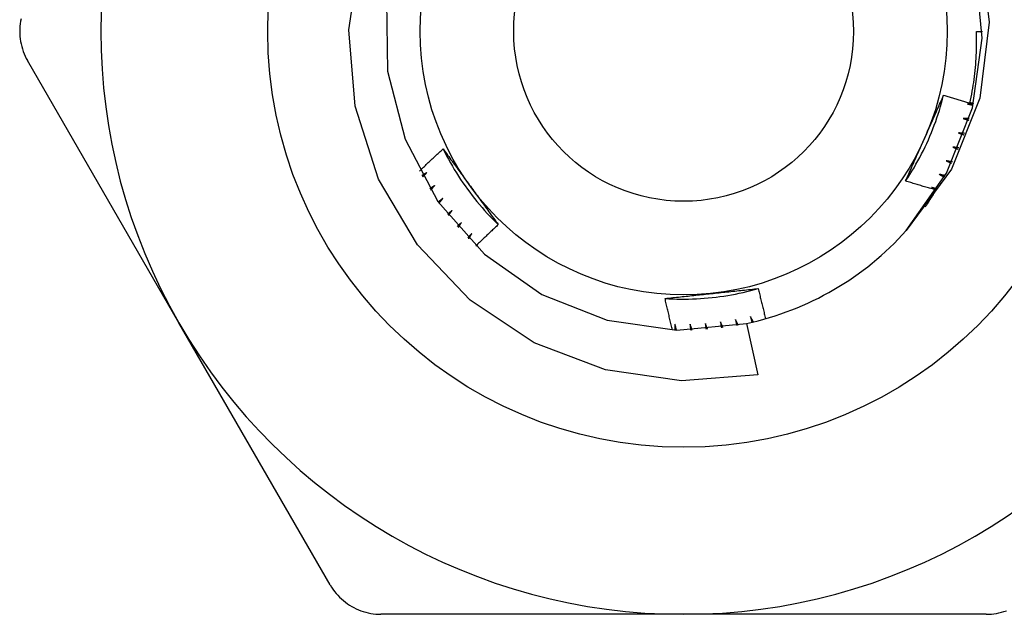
# Model space of a CAD drawing. Header units: inches. Extents: x 2.8 to 80.3, y 4.6 to 43.1.
# Tile 42 of 83: x 4.98 to 5.311, y 31.039 to 31.238. Entities that reach past the tile are written whole.
import ezdxf

# ---------------------------------------------------------------- set-up
doc = ezdxf.new("R2010")
doc.units = ezdxf.units.IN
doc.header["$MEASUREMENT"] = 0
doc.layers.add('Visible Edges(ANSI)', color=7, linetype='Continuous', lineweight=25)
doc.layers.add('Visible Tangent Edges(ANSI)', color=7, linetype='Continuous', lineweight=25)

msp = doc.modelspace()

# ---------------------------------------------------------------- linework, layer by layer
at = {"layer": 'Visible Edges(ANSI)'}
for p, q in [((5.30153, 31.23453), (5.3035, 31.23453)), ((5.03348, 31.1366), (4.98262, 31.22469)), ((5.08434, 31.04851), (5.03348, 31.1366)), ((5.22429, 31.1364), (5.22803, 31.11908)), ((5.20311, 31.03866), (5.10139, 31.03866)), ((5.30483, 31.03866), (5.20311, 31.03866))]:
    msp.add_line(p, q, dxfattribs=at)
at = {"layer": 'Visible Edges(ANSI)', "flags": 128}
for points in [[(5.30266, 31.26304), (5.30584, 31.23759), (5.3026, 31.21213), (5.29311, 31.18828), (5.27792, 31.16759)], [(5.22803, 31.11908), (5.20237, 31.11711), (5.17688, 31.12078), (5.15285, 31.12993), (5.1314, 31.14418), (5.11368, 31.16279), (5.10054, 31.18492), (5.0927, 31.20941), (5.0906, 31.23503), (5.09437, 31.26048)], [(5.27792, 31.16759), (5.29148, 31.1869), (5.30016, 31.20885), (5.30347, 31.23222), (5.30124, 31.25571)], [(5.10323, 31.24471), (5.10361, 31.22111), (5.10949, 31.19826), (5.12055, 31.17741), (5.13617, 31.15971), (5.15548, 31.14615), (5.17743, 31.13748), (5.20079, 31.13416), (5.22429, 31.1364)], [(4.98045, 31.23877), (4.98029, 31.23792), (4.98015, 31.23707), (4.98006, 31.23622), (4.98, 31.23537), (4.97999, 31.23453), (4.98, 31.23369), (4.98006, 31.23284), (4.98015, 31.23199), (4.98029, 31.23114), (4.98045, 31.23029), (4.98066, 31.22945), (4.9809, 31.22862), (4.98117, 31.2278), (4.98149, 31.22699), (4.98183, 31.22621), (4.98221, 31.22544), (4.98262, 31.22469)], [(5.29933, 31.21044), (5.29954, 31.21143), (5.29974, 31.21242), (5.29993, 31.21341), (5.30011, 31.21441), (5.30028, 31.2154), (5.30044, 31.2164), (5.30059, 31.2174), (5.30072, 31.2184), (5.30085, 31.2194), (5.30097, 31.22041), (5.30108, 31.22141), (5.30117, 31.22242), (5.30126, 31.22342), (5.30134, 31.22443), (5.3014, 31.22544), (5.30146, 31.22645), (5.3015, 31.22746), (5.30154, 31.22847), (5.30157, 31.22948), (5.30158, 31.23049), (5.30158, 31.2315), (5.30158, 31.23251), (5.30156, 31.23352), (5.30153, 31.23453)], [(5.27771, 31.18425), (5.27844, 31.18535), (5.27915, 31.18646), (5.27985, 31.18759), (5.28053, 31.18872), (5.28119, 31.18986), (5.28184, 31.19101), (5.28247, 31.19217), (5.28308, 31.19334), (5.28367, 31.19451), (5.28425, 31.1957), (5.28481, 31.19689), (5.28536, 31.19809), (5.28588, 31.1993), (5.28639, 31.20052), (5.28688, 31.20175), (5.28735, 31.20298), (5.28781, 31.20422), (5.28825, 31.20546), (5.28866, 31.20671), (5.28906, 31.20797), (5.28944, 31.20923), (5.28981, 31.2105), (5.29015, 31.21177), (5.29048, 31.21305)], [(5.28403, 31.1985), (5.2843, 31.19911), (5.28457, 31.19972), (5.28485, 31.20033), (5.28512, 31.20094), (5.28539, 31.20155), (5.28566, 31.20216), (5.28593, 31.20276), (5.2862, 31.20337), (5.28647, 31.20398), (5.28674, 31.20458), (5.28701, 31.20519), (5.28728, 31.2058), (5.28754, 31.2064), (5.28781, 31.20701), (5.28808, 31.20761), (5.28835, 31.20822), (5.28861, 31.20882), (5.28888, 31.20942), (5.28915, 31.21003), (5.28941, 31.21063), (5.28968, 31.21124), (5.28995, 31.21184), (5.29021, 31.21244), (5.29048, 31.21305)], [(5.29048, 31.21305), (5.29084, 31.21293), (5.29121, 31.21282), (5.29158, 31.21271), (5.29195, 31.2126), (5.29232, 31.21248), (5.29268, 31.21237), (5.29305, 31.21226), (5.29342, 31.21215), (5.29379, 31.21204), (5.29416, 31.21193), (5.29453, 31.21182), (5.2949, 31.21171), (5.29527, 31.21161), (5.29563, 31.2115), (5.296, 31.21139), (5.29637, 31.21128), (5.29674, 31.21117), (5.29711, 31.21107), (5.29748, 31.21096), (5.29785, 31.21086), (5.29822, 31.21075), (5.29859, 31.21065), (5.29896, 31.21054), (5.29933, 31.21044)], [(5.30051, 31.21023), (5.30043, 31.21022), (5.30034, 31.21022), (5.30026, 31.21022), (5.30017, 31.21022), (5.30009, 31.21021), (5.3, 31.21021), (5.29992, 31.21021), (5.29983, 31.2102), (5.29975, 31.2102), (5.29966, 31.2102), (5.29958, 31.21019), (5.29949, 31.21019), (5.29941, 31.21019), (5.29932, 31.21018), (5.29924, 31.21018), (5.29915, 31.21018), (5.29907, 31.21018), (5.29898, 31.21017), (5.29889, 31.21017), (5.29881, 31.21017), (5.29872, 31.21016), (5.29864, 31.21016), (5.29855, 31.21016), (5.29847, 31.21016)], [(5.29847, 31.21016), (5.29855, 31.21014), (5.29863, 31.21012), (5.29871, 31.2101), (5.29879, 31.21008), (5.29887, 31.21007), (5.29895, 31.21005), (5.29903, 31.21003), (5.29911, 31.21001), (5.29919, 31.20999), (5.29927, 31.20998), (5.29935, 31.20996), (5.29943, 31.20994), (5.29951, 31.20992), (5.29959, 31.2099), (5.29967, 31.20989), (5.29975, 31.20987), (5.29983, 31.20985), (5.29991, 31.20983), (5.29999, 31.20981), (5.30007, 31.2098), (5.30015, 31.20978), (5.30023, 31.20976), (5.30031, 31.20974), (5.30039, 31.20972)], [(5.29937, 31.21063), (5.29942, 31.21062), (5.29947, 31.21061), (5.29952, 31.21059), (5.29957, 31.21058), (5.29962, 31.21057), (5.29966, 31.21055), (5.29971, 31.21054), (5.29976, 31.21053), (5.29981, 31.21051), (5.29986, 31.2105), (5.29991, 31.21049), (5.29996, 31.21047), (5.3, 31.21046), (5.30005, 31.21045), (5.3001, 31.21043), (5.30015, 31.21042), (5.3002, 31.21041), (5.30025, 31.21039), (5.30029, 31.21038), (5.30034, 31.21036), (5.30039, 31.21035), (5.30044, 31.21034), (5.30049, 31.21032), (5.30054, 31.21031)], [(5.29707, 31.20524), (5.29715, 31.20522), (5.29723, 31.2052), (5.29731, 31.20517), (5.29739, 31.20515), (5.29747, 31.20513), (5.29755, 31.20511), (5.29763, 31.20508), (5.29771, 31.20506), (5.29779, 31.20504), (5.29786, 31.20502), (5.29794, 31.205), (5.29802, 31.20497), (5.2981, 31.20495), (5.29818, 31.20493), (5.29826, 31.20491), (5.29834, 31.20489), (5.29842, 31.20486), (5.2985, 31.20484), (5.29857, 31.20482), (5.29865, 31.2048), (5.29873, 31.20477), (5.29881, 31.20475), (5.29889, 31.20473), (5.29897, 31.20471)], [(5.29912, 31.2052), (5.29904, 31.20521), (5.29895, 31.20521), (5.29887, 31.20521), (5.29878, 31.20521), (5.2987, 31.20521), (5.29861, 31.20521), (5.29853, 31.20521), (5.29844, 31.20522), (5.29835, 31.20522), (5.29827, 31.20522), (5.29818, 31.20522), (5.2981, 31.20522), (5.29801, 31.20522), (5.29793, 31.20522), (5.29784, 31.20522), (5.29776, 31.20523), (5.29767, 31.20523), (5.29759, 31.20523), (5.2975, 31.20523), (5.29742, 31.20523), (5.29733, 31.20523), (5.29725, 31.20524), (5.29716, 31.20524), (5.29707, 31.20524)], [(5.29543, 31.2004), (5.29551, 31.20038), (5.29558, 31.20035), (5.29566, 31.20032), (5.29574, 31.2003), (5.29582, 31.20027), (5.29589, 31.20024), (5.29597, 31.20022), (5.29605, 31.20019), (5.29613, 31.20017), (5.2962, 31.20014), (5.29628, 31.20011), (5.29636, 31.20009), (5.29644, 31.20006), (5.29652, 31.20004), (5.29659, 31.20001), (5.29667, 31.19998), (5.29675, 31.19996), (5.29683, 31.19993), (5.2969, 31.1999), (5.29698, 31.19988), (5.29706, 31.19985), (5.29714, 31.19982), (5.29721, 31.1998), (5.29729, 31.19977)], [(5.29747, 31.20026), (5.29739, 31.20027), (5.2973, 31.20027), (5.29722, 31.20028), (5.29713, 31.20028), (5.29705, 31.20029), (5.29696, 31.20029), (5.29687, 31.2003), (5.29679, 31.20031), (5.2967, 31.20031), (5.29662, 31.20032), (5.29653, 31.20032), (5.29645, 31.20033), (5.29636, 31.20034), (5.29628, 31.20034), (5.29619, 31.20035), (5.29611, 31.20035), (5.29602, 31.20036), (5.29594, 31.20037), (5.29585, 31.20037), (5.29577, 31.20038), (5.29568, 31.20038), (5.2956, 31.20039), (5.29551, 31.2004), (5.29543, 31.2004)], [(5.27772, 31.18425), (5.27798, 31.18484), (5.27824, 31.18543), (5.2785, 31.18602), (5.27876, 31.18662), (5.27902, 31.18721), (5.27928, 31.1878), (5.27954, 31.18839), (5.2798, 31.18898), (5.28006, 31.18957), (5.28033, 31.19017), (5.28059, 31.19076), (5.28085, 31.19135), (5.28112, 31.19194), (5.28138, 31.19254), (5.28164, 31.19313), (5.28191, 31.19373), (5.28217, 31.19432), (5.28244, 31.19492), (5.2827, 31.19551), (5.28297, 31.19611), (5.28323, 31.1967), (5.2835, 31.1973), (5.28376, 31.1979), (5.28403, 31.1985)], [(5.11436, 31.18759), (5.11469, 31.18791), (5.11501, 31.18822), (5.11534, 31.18853), (5.11566, 31.18885), (5.11599, 31.18916), (5.11632, 31.18948), (5.11664, 31.18979), (5.11697, 31.1901), (5.1173, 31.19041), (5.11763, 31.19073), (5.11795, 31.19104), (5.11828, 31.19135), (5.11861, 31.19166), (5.11894, 31.19197), (5.11927, 31.19228), (5.1196, 31.19259), (5.11993, 31.1929), (5.12026, 31.19321), (5.1206, 31.19352), (5.12093, 31.19382), (5.12126, 31.19413), (5.12159, 31.19444), (5.12193, 31.19475), (5.12226, 31.19505)], [(5.12226, 31.19506), (5.12285, 31.19387), (5.12346, 31.1927), (5.12408, 31.19154), (5.12472, 31.19039), (5.12538, 31.18924), (5.12605, 31.18811), (5.12674, 31.18698), (5.12745, 31.18587), (5.12817, 31.18476), (5.12891, 31.18367), (5.12966, 31.18259), (5.13043, 31.18152), (5.13121, 31.18046), (5.13201, 31.17941), (5.13283, 31.17837), (5.13366, 31.17734), (5.1345, 31.17633), (5.13536, 31.17533), (5.13624, 31.17434), (5.13713, 31.17337), (5.13803, 31.17241), (5.13894, 31.17146), (5.13988, 31.17053), (5.14082, 31.16961)], [(5.12226, 31.19505), (5.12264, 31.19453), (5.12302, 31.19401), (5.1234, 31.19349), (5.12379, 31.19297), (5.12417, 31.19245), (5.12455, 31.19193), (5.12493, 31.1914), (5.12531, 31.19088), (5.1257, 31.19036), (5.12608, 31.18984), (5.12646, 31.18931), (5.12684, 31.18879), (5.12722, 31.18826), (5.12761, 31.18774), (5.12799, 31.18721), (5.12837, 31.18669), (5.12875, 31.18616), (5.12914, 31.18563), (5.12952, 31.18511), (5.1299, 31.18458), (5.13029, 31.18405), (5.13067, 31.18352), (5.13106, 31.18299), (5.13144, 31.18246)], [(5.29353, 31.19566), (5.29361, 31.19563), (5.29368, 31.1956), (5.29376, 31.19557), (5.29384, 31.19554), (5.29391, 31.19551), (5.29399, 31.19548), (5.29407, 31.19544), (5.29414, 31.19541), (5.29422, 31.19538), (5.29429, 31.19535), (5.29437, 31.19532), (5.29445, 31.19529), (5.29452, 31.19526), (5.2946, 31.19523), (5.29468, 31.1952), (5.29475, 31.19517), (5.29483, 31.19514), (5.2949, 31.19511), (5.29498, 31.19508), (5.29506, 31.19505), (5.29513, 31.19502), (5.29521, 31.19499), (5.29528, 31.19496), (5.29536, 31.19493)], [(5.29557, 31.19541), (5.29548, 31.19542), (5.2954, 31.19543), (5.29531, 31.19544), (5.29523, 31.19545), (5.29514, 31.19546), (5.29506, 31.19547), (5.29497, 31.19548), (5.29489, 31.19549), (5.2948, 31.1955), (5.29472, 31.19551), (5.29463, 31.19552), (5.29455, 31.19553), (5.29446, 31.19554), (5.29438, 31.19555), (5.29429, 31.19556), (5.29421, 31.19557), (5.29413, 31.19558), (5.29404, 31.19559), (5.29396, 31.1956), (5.29387, 31.19561), (5.29379, 31.19562), (5.2937, 31.19563), (5.29362, 31.19565), (5.29353, 31.19566)], [(5.29139, 31.19101), (5.29147, 31.19098), (5.29154, 31.19095), (5.29162, 31.19091), (5.29169, 31.19088), (5.29177, 31.19084), (5.29184, 31.19081), (5.29191, 31.19078), (5.29199, 31.19074), (5.29206, 31.19071), (5.29214, 31.19067), (5.29221, 31.19064), (5.29229, 31.19061), (5.29236, 31.19057), (5.29244, 31.19054), (5.29251, 31.1905), (5.29259, 31.19047), (5.29266, 31.19043), (5.29273, 31.1904), (5.29281, 31.19037), (5.29288, 31.19033), (5.29296, 31.1903), (5.29303, 31.19026), (5.29311, 31.19023), (5.29318, 31.19019)], [(5.29341, 31.19066), (5.29333, 31.19068), (5.29324, 31.19069), (5.29316, 31.19071), (5.29307, 31.19072), (5.29299, 31.19074), (5.29291, 31.19075), (5.29282, 31.19076), (5.29274, 31.19078), (5.29265, 31.19079), (5.29257, 31.19081), (5.29249, 31.19082), (5.2924, 31.19084), (5.29232, 31.19085), (5.29223, 31.19087), (5.29215, 31.19088), (5.29206, 31.1909), (5.29198, 31.19091), (5.2919, 31.19093), (5.29181, 31.19094), (5.29173, 31.19096), (5.29164, 31.19097), (5.29156, 31.19098), (5.29148, 31.191), (5.29139, 31.19101)], [(5.11686, 31.18711), (5.11679, 31.18706), (5.11672, 31.18702), (5.11665, 31.18698), (5.11657, 31.18694), (5.1165, 31.1869), (5.11643, 31.18686), (5.11636, 31.18681), (5.11629, 31.18677), (5.11622, 31.18673), (5.11615, 31.18669), (5.11608, 31.18665), (5.11601, 31.18661), (5.11594, 31.18657), (5.11587, 31.18652), (5.1158, 31.18648), (5.11573, 31.18644), (5.11566, 31.1864), (5.11559, 31.18636), (5.11551, 31.18632), (5.11544, 31.18628), (5.11537, 31.18623), (5.1153, 31.18619), (5.11523, 31.18615), (5.11516, 31.18611)], [(5.11541, 31.18565), (5.11547, 31.18572), (5.11553, 31.18578), (5.11559, 31.18584), (5.11565, 31.1859), (5.11571, 31.18596), (5.11577, 31.18602), (5.11583, 31.18608), (5.11589, 31.18614), (5.11595, 31.1862), (5.11601, 31.18626), (5.11607, 31.18632), (5.11613, 31.18638), (5.11619, 31.18644), (5.11625, 31.1865), (5.11631, 31.18656), (5.11638, 31.18662), (5.11644, 31.18668), (5.1165, 31.18674), (5.11656, 31.1868), (5.11662, 31.18686), (5.11668, 31.18693), (5.11674, 31.18699), (5.1168, 31.18705), (5.11686, 31.18711)], [(5.28902, 31.18649), (5.28909, 31.18645), (5.28916, 31.18642), (5.28923, 31.18638), (5.28931, 31.18634), (5.28938, 31.1863), (5.28945, 31.18626), (5.28952, 31.18623), (5.2896, 31.18619), (5.28967, 31.18615), (5.28974, 31.18611), (5.28981, 31.18607), (5.28989, 31.18604), (5.28996, 31.186), (5.29003, 31.18596), (5.29011, 31.18592), (5.29018, 31.18588), (5.29025, 31.18585), (5.29032, 31.18581), (5.2904, 31.18577), (5.29047, 31.18573), (5.29054, 31.18569), (5.29061, 31.18566), (5.29069, 31.18562), (5.29076, 31.18558)], [(5.29101, 31.18603), (5.29093, 31.18605), (5.29084, 31.18607), (5.29076, 31.18609), (5.29068, 31.18611), (5.2906, 31.18613), (5.29051, 31.18615), (5.29043, 31.18617), (5.29035, 31.18619), (5.29026, 31.1862), (5.29018, 31.18622), (5.2901, 31.18624), (5.29001, 31.18626), (5.28993, 31.18628), (5.28985, 31.1863), (5.28976, 31.18632), (5.28968, 31.18634), (5.2896, 31.18636), (5.28951, 31.18638), (5.28943, 31.18639), (5.28935, 31.18641), (5.28926, 31.18643), (5.28918, 31.18645), (5.2891, 31.18647), (5.28902, 31.18649)], [(5.28792, 31.1812), (5.28749, 31.18132), (5.28707, 31.18145), (5.28664, 31.18157), (5.28622, 31.18169), (5.28579, 31.18181), (5.28536, 31.18194), (5.28494, 31.18206), (5.28451, 31.18219), (5.28409, 31.18231), (5.28366, 31.18244), (5.28324, 31.18256), (5.28281, 31.18269), (5.28239, 31.18282), (5.28196, 31.18295), (5.28154, 31.18307), (5.28111, 31.1832), (5.28069, 31.18333), (5.28026, 31.18346), (5.27984, 31.18359), (5.27941, 31.18372), (5.27899, 31.18385), (5.27857, 31.18399), (5.27814, 31.18412), (5.27772, 31.18425)], [(5.11943, 31.18269), (5.11937, 31.18265), (5.1193, 31.1826), (5.11923, 31.18256), (5.11916, 31.18251), (5.11909, 31.18247), (5.11902, 31.18242), (5.11896, 31.18238), (5.11889, 31.18233), (5.11882, 31.18229), (5.11875, 31.18224), (5.11868, 31.1822), (5.11861, 31.18215), (5.11855, 31.18211), (5.11848, 31.18206), (5.11841, 31.18202), (5.11834, 31.18197), (5.11827, 31.18193), (5.1182, 31.18188), (5.11814, 31.18184), (5.11807, 31.18179), (5.118, 31.18175), (5.11793, 31.1817), (5.11786, 31.18166), (5.11779, 31.18161)], [(5.11807, 31.18117), (5.11812, 31.18123), (5.11818, 31.1813), (5.11824, 31.18136), (5.1183, 31.18142), (5.11835, 31.18149), (5.11841, 31.18155), (5.11847, 31.18161), (5.11852, 31.18168), (5.11858, 31.18174), (5.11864, 31.1818), (5.11869, 31.18187), (5.11875, 31.18193), (5.11881, 31.182), (5.11886, 31.18206), (5.11892, 31.18212), (5.11898, 31.18219), (5.11904, 31.18225), (5.11909, 31.18231), (5.11915, 31.18238), (5.11921, 31.18244), (5.11926, 31.1825), (5.11932, 31.18257), (5.11938, 31.18263), (5.11943, 31.18269)], [(5.13144, 31.18246), (5.13183, 31.18192), (5.13223, 31.18138), (5.13262, 31.18084), (5.13301, 31.1803), (5.1334, 31.17976), (5.13379, 31.17922), (5.13419, 31.17869), (5.13458, 31.17815), (5.13497, 31.17761), (5.13536, 31.17708), (5.13575, 31.17654), (5.13614, 31.176), (5.13653, 31.17547), (5.13692, 31.17493), (5.13731, 31.1744), (5.1377, 31.17386), (5.13809, 31.17333), (5.13848, 31.1728), (5.13887, 31.17226), (5.13926, 31.17173), (5.13965, 31.1712), (5.14004, 31.17067), (5.14043, 31.17014), (5.14082, 31.16961)], [(5.28436, 31.17557), (5.28452, 31.1758), (5.28467, 31.17603), (5.28483, 31.17626), (5.28498, 31.17649), (5.28514, 31.17672), (5.28529, 31.17696), (5.28544, 31.17719), (5.28559, 31.17742), (5.28574, 31.17765), (5.28589, 31.17789), (5.28604, 31.17812), (5.28619, 31.17836), (5.28634, 31.17859), (5.28648, 31.17883), (5.28663, 31.17906), (5.28678, 31.1793), (5.28692, 31.17953), (5.28707, 31.17977), (5.28721, 31.18001), (5.28735, 31.18025), (5.2875, 31.18049), (5.28764, 31.18072), (5.28778, 31.18096), (5.28792, 31.1812)], [(5.28641, 31.1821), (5.28647, 31.18206), (5.28653, 31.18202), (5.2866, 31.18199), (5.28666, 31.18195), (5.28672, 31.18191), (5.28679, 31.18187), (5.28685, 31.18184), (5.28691, 31.1818), (5.28697, 31.18176), (5.28704, 31.18172), (5.2871, 31.18169), (5.28716, 31.18165), (5.28723, 31.18161), (5.28729, 31.18158), (5.28735, 31.18154), (5.28742, 31.1815), (5.28748, 31.18146), (5.28754, 31.18143), (5.28761, 31.18139), (5.28767, 31.18135), (5.28773, 31.18131), (5.28779, 31.18128), (5.28786, 31.18124), (5.28792, 31.1812)], [(5.28838, 31.18154), (5.28829, 31.18156), (5.28821, 31.18158), (5.28813, 31.18161), (5.28805, 31.18163), (5.28797, 31.18165), (5.28788, 31.18168), (5.2878, 31.1817), (5.28772, 31.18172), (5.28764, 31.18175), (5.28755, 31.18177), (5.28747, 31.18179), (5.28739, 31.18182), (5.28731, 31.18184), (5.28723, 31.18186), (5.28714, 31.18189), (5.28706, 31.18191), (5.28698, 31.18193), (5.2869, 31.18196), (5.28682, 31.18198), (5.28673, 31.182), (5.28665, 31.18203), (5.28657, 31.18205), (5.28649, 31.18207), (5.28641, 31.1821)], [(5.12224, 31.17842), (5.12217, 31.17837), (5.12211, 31.17832), (5.12204, 31.17827), (5.12197, 31.17823), (5.12191, 31.17818), (5.12184, 31.17813), (5.12178, 31.17808), (5.12171, 31.17803), (5.12164, 31.17798), (5.12158, 31.17793), (5.12151, 31.17788), (5.12145, 31.17784), (5.12138, 31.17779), (5.12131, 31.17774), (5.12125, 31.17769), (5.12118, 31.17764), (5.12112, 31.17759), (5.12105, 31.17754), (5.12098, 31.1775), (5.12092, 31.17745), (5.12085, 31.1774), (5.12079, 31.17735), (5.12072, 31.1773), (5.12065, 31.17725)], [(5.12095, 31.17683), (5.12101, 31.17689), (5.12106, 31.17696), (5.12111, 31.17703), (5.12117, 31.17709), (5.12122, 31.17716), (5.12127, 31.17723), (5.12133, 31.17729), (5.12138, 31.17736), (5.12143, 31.17743), (5.12149, 31.17749), (5.12154, 31.17756), (5.12159, 31.17762), (5.12165, 31.17769), (5.1217, 31.17776), (5.12176, 31.17782), (5.12181, 31.17789), (5.12186, 31.17796), (5.12192, 31.17802), (5.12197, 31.17809), (5.12202, 31.17816), (5.12208, 31.17822), (5.12213, 31.17829), (5.12218, 31.17835), (5.12224, 31.17842)], [(5.12526, 31.1743), (5.1252, 31.17425), (5.12513, 31.17419), (5.12507, 31.17414), (5.12501, 31.17409), (5.12494, 31.17404), (5.12488, 31.17399), (5.12482, 31.17393), (5.12475, 31.17388), (5.12469, 31.17383), (5.12463, 31.17378), (5.12456, 31.17373), (5.1245, 31.17367), (5.12444, 31.17362), (5.12437, 31.17357), (5.12431, 31.17352), (5.12425, 31.17347), (5.12418, 31.17341), (5.12412, 31.17336), (5.12406, 31.17331), (5.12399, 31.17326), (5.12393, 31.17321), (5.12387, 31.17316), (5.1238, 31.1731), (5.12374, 31.17305)], [(5.12406, 31.17264), (5.12411, 31.17271), (5.12416, 31.17278), (5.12421, 31.17285), (5.12426, 31.17292), (5.12431, 31.17299), (5.12436, 31.17306), (5.12441, 31.17312), (5.12446, 31.17319), (5.12451, 31.17326), (5.12456, 31.17333), (5.12461, 31.1734), (5.12466, 31.17347), (5.12471, 31.17354), (5.12476, 31.17361), (5.12481, 31.17368), (5.12486, 31.17375), (5.12491, 31.17382), (5.12496, 31.17388), (5.12501, 31.17395), (5.12506, 31.17402), (5.12511, 31.17409), (5.12516, 31.17416), (5.12521, 31.17423), (5.12526, 31.1743)], [(5.12849, 31.17034), (5.12843, 31.17028), (5.12837, 31.17023), (5.12831, 31.17017), (5.12825, 31.17012), (5.12819, 31.17006), (5.12813, 31.17001), (5.12807, 31.16995), (5.12801, 31.1699), (5.12795, 31.16984), (5.12789, 31.16979), (5.12782, 31.16973), (5.12776, 31.16968), (5.1277, 31.16962), (5.12764, 31.16957), (5.12758, 31.16951), (5.12752, 31.16946), (5.12746, 31.1694), (5.1274, 31.16935), (5.12734, 31.16929), (5.12728, 31.16923), (5.12722, 31.16918), (5.12716, 31.16912), (5.1271, 31.16907), (5.12704, 31.16901)], [(5.12738, 31.16862), (5.12742, 31.16869), (5.12747, 31.16876), (5.12752, 31.16884), (5.12756, 31.16891), (5.12761, 31.16898), (5.12765, 31.16905), (5.1277, 31.16912), (5.12775, 31.16919), (5.12779, 31.16927), (5.12784, 31.16934), (5.12789, 31.16941), (5.12793, 31.16948), (5.12798, 31.16955), (5.12803, 31.16962), (5.12807, 31.1697), (5.12812, 31.16977), (5.12816, 31.16984), (5.12821, 31.16991), (5.12826, 31.16998), (5.1283, 31.17005), (5.12835, 31.17012), (5.1284, 31.1702), (5.12844, 31.17027), (5.12849, 31.17034)], [(5.14082, 31.16961), (5.1405, 31.16931), (5.14018, 31.16901), (5.13986, 31.16872), (5.13955, 31.16842), (5.13923, 31.16812), (5.13891, 31.16782), (5.1386, 31.16753), (5.13828, 31.16723), (5.13796, 31.16693), (5.13765, 31.16663), (5.13733, 31.16633), (5.13702, 31.16603), (5.13671, 31.16573), (5.13639, 31.16543), (5.13608, 31.16513), (5.13576, 31.16483), (5.13545, 31.16453), (5.13514, 31.16422), (5.13483, 31.16392), (5.13452, 31.16362), (5.1342, 31.16332), (5.13389, 31.16301), (5.13358, 31.16271), (5.13327, 31.1624)], [(5.13192, 31.16655), (5.13187, 31.16649), (5.13181, 31.16644), (5.13175, 31.16638), (5.13169, 31.16632), (5.13164, 31.16626), (5.13158, 31.1662), (5.13152, 31.16614), (5.13146, 31.16609), (5.1314, 31.16603), (5.13135, 31.16597), (5.13129, 31.16591), (5.13123, 31.16585), (5.13117, 31.16579), (5.13112, 31.16574), (5.13106, 31.16568), (5.131, 31.16562), (5.13094, 31.16556), (5.13089, 31.1655), (5.13083, 31.16545), (5.13077, 31.16539), (5.13071, 31.16533), (5.13065, 31.16527), (5.1306, 31.16521), (5.13054, 31.16515)], [(5.1309, 31.16478), (5.13094, 31.16485), (5.13098, 31.16493), (5.13103, 31.165), (5.13107, 31.16508), (5.13111, 31.16515), (5.13115, 31.16522), (5.1312, 31.1653), (5.13124, 31.16537), (5.13128, 31.16544), (5.13132, 31.16552), (5.13137, 31.16559), (5.13141, 31.16567), (5.13145, 31.16574), (5.1315, 31.16581), (5.13154, 31.16589), (5.13158, 31.16596), (5.13162, 31.16604), (5.13167, 31.16611), (5.13171, 31.16618), (5.13175, 31.16626), (5.13179, 31.16633), (5.13184, 31.16641), (5.13188, 31.16648), (5.13192, 31.16655)], [(5.19687, 31.14478), (5.19819, 31.1447), (5.19951, 31.14464), (5.20082, 31.1446), (5.20214, 31.14457), (5.20346, 31.14457), (5.20478, 31.14459), (5.2061, 31.14462), (5.20742, 31.14467), (5.20874, 31.14475), (5.21005, 31.14484), (5.21137, 31.14495), (5.21268, 31.14508), (5.21399, 31.14523), (5.2153, 31.1454), (5.2166, 31.14559), (5.21791, 31.14579), (5.21921, 31.14602), (5.2205, 31.14626), (5.22179, 31.14653), (5.22308, 31.14681), (5.22437, 31.14711), (5.22565, 31.14743), (5.22692, 31.14777), (5.22819, 31.14812)], [(5.21237, 31.14643), (5.21303, 31.1465), (5.2137, 31.14657), (5.21436, 31.14664), (5.21502, 31.14671), (5.21568, 31.14678), (5.21635, 31.14685), (5.21701, 31.14692), (5.21767, 31.14699), (5.21833, 31.14706), (5.21899, 31.14713), (5.21965, 31.1472), (5.22031, 31.14727), (5.22097, 31.14734), (5.22162, 31.14741), (5.22228, 31.14748), (5.22294, 31.14755), (5.2236, 31.14762), (5.22425, 31.14769), (5.22491, 31.14776), (5.22557, 31.14784), (5.22622, 31.14791), (5.22688, 31.14798), (5.22753, 31.14805), (5.22819, 31.14812)], [(5.22819, 31.14812), (5.22828, 31.1477), (5.22838, 31.14728), (5.22848, 31.14685), (5.22858, 31.14643), (5.22868, 31.14601), (5.22878, 31.14558), (5.22888, 31.14516), (5.22898, 31.14474), (5.22908, 31.14431), (5.22918, 31.14389), (5.22928, 31.14347), (5.22938, 31.14305), (5.22949, 31.14262), (5.22959, 31.1422), (5.22969, 31.14178), (5.2298, 31.14136), (5.2299, 31.14094), (5.23001, 31.14052), (5.23012, 31.14009), (5.23022, 31.13967), (5.23033, 31.13925), (5.23044, 31.13883), (5.23054, 31.13841), (5.23065, 31.13799)], [(5.19687, 31.14477), (5.19751, 31.14484), (5.19815, 31.14492), (5.1988, 31.14499), (5.19944, 31.14506), (5.20008, 31.14513), (5.20072, 31.1452), (5.20137, 31.14527), (5.20201, 31.14533), (5.20265, 31.1454), (5.2033, 31.14547), (5.20394, 31.14554), (5.20459, 31.14561), (5.20523, 31.14568), (5.20588, 31.14575), (5.20652, 31.14582), (5.20717, 31.14588), (5.20782, 31.14595), (5.20847, 31.14602), (5.20911, 31.14609), (5.20976, 31.14616), (5.21041, 31.14623), (5.21106, 31.14629), (5.21171, 31.14636), (5.21237, 31.14643)], [(5.19938, 31.1342), (5.19927, 31.13464), (5.19916, 31.13508), (5.19905, 31.13552), (5.19895, 31.13596), (5.19884, 31.1364), (5.19873, 31.13684), (5.19862, 31.13728), (5.19851, 31.13772), (5.19841, 31.13816), (5.1983, 31.1386), (5.1982, 31.13904), (5.19809, 31.13948), (5.19799, 31.13992), (5.19788, 31.14036), (5.19778, 31.1408), (5.19768, 31.14124), (5.19757, 31.14168), (5.19747, 31.14212), (5.19737, 31.14257), (5.19727, 31.14301), (5.19717, 31.14345), (5.19707, 31.14389), (5.19697, 31.14433), (5.19687, 31.14477)], [(5.2155, 31.13689), (5.21551, 31.1368), (5.21553, 31.13672), (5.21554, 31.13664), (5.21555, 31.13656), (5.21556, 31.13648), (5.21558, 31.1364), (5.21559, 31.13632), (5.2156, 31.13624), (5.21561, 31.13616), (5.21563, 31.13608), (5.21564, 31.13599), (5.21565, 31.13591), (5.21566, 31.13583), (5.21568, 31.13575), (5.21569, 31.13567), (5.2157, 31.13559), (5.21572, 31.13551), (5.21573, 31.13543), (5.21574, 31.13535), (5.21575, 31.13527), (5.21577, 31.13518), (5.21578, 31.1351), (5.21579, 31.13502), (5.2158, 31.13494)], [(5.21632, 31.13501), (5.21628, 31.13509), (5.21625, 31.13516), (5.21622, 31.13524), (5.21618, 31.13532), (5.21615, 31.1354), (5.21611, 31.13548), (5.21608, 31.13556), (5.21604, 31.13563), (5.21601, 31.13571), (5.21598, 31.13579), (5.21594, 31.13587), (5.21591, 31.13595), (5.21587, 31.13602), (5.21584, 31.1361), (5.21581, 31.13618), (5.21577, 31.13626), (5.21574, 31.13634), (5.2157, 31.13642), (5.21567, 31.13649), (5.21564, 31.13657), (5.2156, 31.13665), (5.21557, 31.13673), (5.21553, 31.13681), (5.2155, 31.13689)], [(5.22055, 31.13766), (5.22057, 31.13758), (5.22058, 31.1375), (5.2206, 31.13742), (5.22062, 31.13734), (5.22064, 31.13726), (5.22065, 31.13718), (5.22067, 31.1371), (5.22069, 31.13702), (5.2207, 31.13694), (5.22072, 31.13686), (5.22074, 31.13678), (5.22075, 31.1367), (5.22077, 31.13662), (5.22079, 31.13654), (5.2208, 31.13646), (5.22082, 31.13638), (5.22084, 31.1363), (5.22085, 31.13622), (5.22087, 31.13614), (5.22089, 31.13606), (5.2209, 31.13598), (5.22092, 31.1359), (5.22094, 31.13581), (5.22095, 31.13573)], [(5.22147, 31.13583), (5.22143, 31.1359), (5.22139, 31.13598), (5.22135, 31.13606), (5.22131, 31.13613), (5.22127, 31.13621), (5.22124, 31.13629), (5.2212, 31.13636), (5.22116, 31.13644), (5.22112, 31.13651), (5.22108, 31.13659), (5.22105, 31.13667), (5.22101, 31.13674), (5.22097, 31.13682), (5.22093, 31.1369), (5.22089, 31.13697), (5.22086, 31.13705), (5.22082, 31.13713), (5.22078, 31.1372), (5.22074, 31.13728), (5.2207, 31.13735), (5.22066, 31.13743), (5.22063, 31.13751), (5.22059, 31.13758), (5.22055, 31.13766)], [(5.22556, 31.1387), (5.22558, 31.13862), (5.2256, 31.13854), (5.22562, 31.13846), (5.22564, 31.13838), (5.22566, 31.1383), (5.22568, 31.13822), (5.2257, 31.13814), (5.22572, 31.13806), (5.22574, 31.13798), (5.22577, 31.1379), (5.22579, 31.13782), (5.22581, 31.13775), (5.22583, 31.13767), (5.22585, 31.13759), (5.22587, 31.13751), (5.22589, 31.13743), (5.22591, 31.13735), (5.22593, 31.13727), (5.22595, 31.13719), (5.22597, 31.13711), (5.226, 31.13703), (5.22602, 31.13695), (5.22604, 31.13687), (5.22606, 31.13679)], [(5.22656, 31.13691), (5.22652, 31.13699), (5.22648, 31.13706), (5.22644, 31.13714), (5.2264, 31.13721), (5.22635, 31.13729), (5.22631, 31.13736), (5.22627, 31.13743), (5.22623, 31.13751), (5.22619, 31.13758), (5.22614, 31.13766), (5.2261, 31.13773), (5.22606, 31.1378), (5.22602, 31.13788), (5.22597, 31.13795), (5.22593, 31.13803), (5.22589, 31.1381), (5.22585, 31.13818), (5.22581, 31.13825), (5.22576, 31.13832), (5.22572, 31.1384), (5.22568, 31.13847), (5.22564, 31.13855), (5.2256, 31.13862), (5.22556, 31.1387)], [(5.2002, 31.13614), (5.2002, 31.13606), (5.2002, 31.13598), (5.2002, 31.1359), (5.2002, 31.13582), (5.2002, 31.13573), (5.2002, 31.13565), (5.2002, 31.13557), (5.2002, 31.13549), (5.2002, 31.13541), (5.2002, 31.13533), (5.2002, 31.13524), (5.2002, 31.13516), (5.2002, 31.13508), (5.2002, 31.135), (5.2002, 31.13492), (5.2002, 31.13483), (5.2002, 31.13475), (5.2002, 31.13467), (5.2002, 31.13459), (5.2002, 31.13451), (5.2002, 31.13442), (5.2002, 31.13434), (5.2002, 31.13426), (5.2002, 31.13418)], [(5.20072, 31.13416), (5.2007, 31.13425), (5.20067, 31.13433), (5.20065, 31.13441), (5.20063, 31.13449), (5.20061, 31.13458), (5.20059, 31.13466), (5.20057, 31.13474), (5.20054, 31.13482), (5.20052, 31.13491), (5.2005, 31.13499), (5.20048, 31.13507), (5.20046, 31.13515), (5.20044, 31.13524), (5.20041, 31.13532), (5.20039, 31.1354), (5.20037, 31.13548), (5.20035, 31.13557), (5.20033, 31.13565), (5.20031, 31.13573), (5.20029, 31.13581), (5.20026, 31.1359), (5.20024, 31.13598), (5.20022, 31.13606), (5.2002, 31.13614)], [(5.20531, 31.13613), (5.20531, 31.13604), (5.20532, 31.13596), (5.20532, 31.13588), (5.20533, 31.1358), (5.20533, 31.13572), (5.20534, 31.13564), (5.20534, 31.13555), (5.20534, 31.13547), (5.20535, 31.13539), (5.20535, 31.13531), (5.20536, 31.13523), (5.20536, 31.13514), (5.20537, 31.13506), (5.20537, 31.13498), (5.20537, 31.1349), (5.20538, 31.13482), (5.20538, 31.13473), (5.20539, 31.13465), (5.20539, 31.13457), (5.20539, 31.13449), (5.2054, 31.13441), (5.2054, 31.13433), (5.20541, 31.13424), (5.20541, 31.13416)], [(5.20593, 31.13418), (5.2059, 31.13426), (5.20588, 31.13434), (5.20585, 31.13442), (5.20583, 31.1345), (5.2058, 31.13458), (5.20577, 31.13466), (5.20575, 31.13474), (5.20572, 31.13483), (5.2057, 31.13491), (5.20567, 31.13499), (5.20564, 31.13507), (5.20562, 31.13515), (5.20559, 31.13523), (5.20557, 31.13531), (5.20554, 31.13539), (5.20552, 31.13548), (5.20549, 31.13556), (5.20546, 31.13564), (5.20544, 31.13572), (5.20541, 31.1358), (5.20539, 31.13588), (5.20536, 31.13596), (5.20534, 31.13605), (5.20531, 31.13613)], [(5.21041, 31.13637), (5.21042, 31.13629), (5.21043, 31.13621), (5.21044, 31.13613), (5.21045, 31.13605), (5.21046, 31.13597), (5.21047, 31.13588), (5.21047, 31.1358), (5.21048, 31.13572), (5.21049, 31.13564), (5.2105, 31.13556), (5.21051, 31.13548), (5.21052, 31.1354), (5.21053, 31.13531), (5.21053, 31.13523), (5.21054, 31.13515), (5.21055, 31.13507), (5.21056, 31.13499), (5.21057, 31.13491), (5.21058, 31.13482), (5.21058, 31.13474), (5.21059, 31.13466), (5.2106, 31.13458), (5.21061, 31.1345), (5.21062, 31.13442)], [(5.21114, 31.13446), (5.21111, 31.13454), (5.21108, 31.13462), (5.21104, 31.1347), (5.21101, 31.13478), (5.21098, 31.13486), (5.21095, 31.13494), (5.21092, 31.13502), (5.21089, 31.1351), (5.21086, 31.13518), (5.21083, 31.13526), (5.2108, 31.13533), (5.21077, 31.13541), (5.21074, 31.13549), (5.21071, 31.13557), (5.21068, 31.13565), (5.21065, 31.13573), (5.21062, 31.13581), (5.21059, 31.13589), (5.21056, 31.13597), (5.21053, 31.13605), (5.2105, 31.13613), (5.21047, 31.13621), (5.21044, 31.13629), (5.21041, 31.13637)], [(5.08434, 31.04851), (5.08478, 31.04778), (5.08526, 31.04706), (5.08577, 31.04637), (5.08631, 31.04569), (5.08688, 31.04505), (5.08748, 31.04442), (5.08811, 31.04382), (5.08876, 31.04326), (5.08943, 31.04272), (5.09012, 31.04221), (5.09083, 31.04174), (5.09155, 31.0413), (5.09229, 31.0409), (5.09305, 31.04052), (5.09383, 31.04018), (5.09463, 31.03987), (5.09545, 31.03959), (5.09628, 31.03934), (5.09712, 31.03914), (5.09797, 31.03896), (5.09882, 31.03883), (5.09968, 31.03874), (5.10053, 31.03868), (5.10139, 31.03866)], [(5.30483, 31.03866), (5.30568, 31.03868), (5.30654, 31.03874), (5.30739, 31.03883), (5.30825, 31.03896), (5.30909, 31.03914), (5.30993, 31.03934), (5.31076, 31.03959), (5.31158, 31.03987)]]:
    msp.add_lwpolyline(points, dxfattribs=at)
at = {"layer": 'Visible Edges(ANSI)'}
for radius in [0.13976, 0.08858]:
    msp.add_circle((5.20311, 31.23453), radius, dxfattribs=at)
for radius, start, end in [(0.19587, 150, 210), (0.10039, 282.18, 318.18), (0.19587, 210, 270), (0.19587, 270, 330)]:
    msp.add_arc((5.20311, 31.23453), radius, start, end, dxfattribs=at)
at = {"layer": 'Visible Tangent Edges(ANSI)'}
msp.add_circle((5.20311, 31.23453), 0.05709, dxfattribs=at)

doc.saveas('drawing.dxf')
